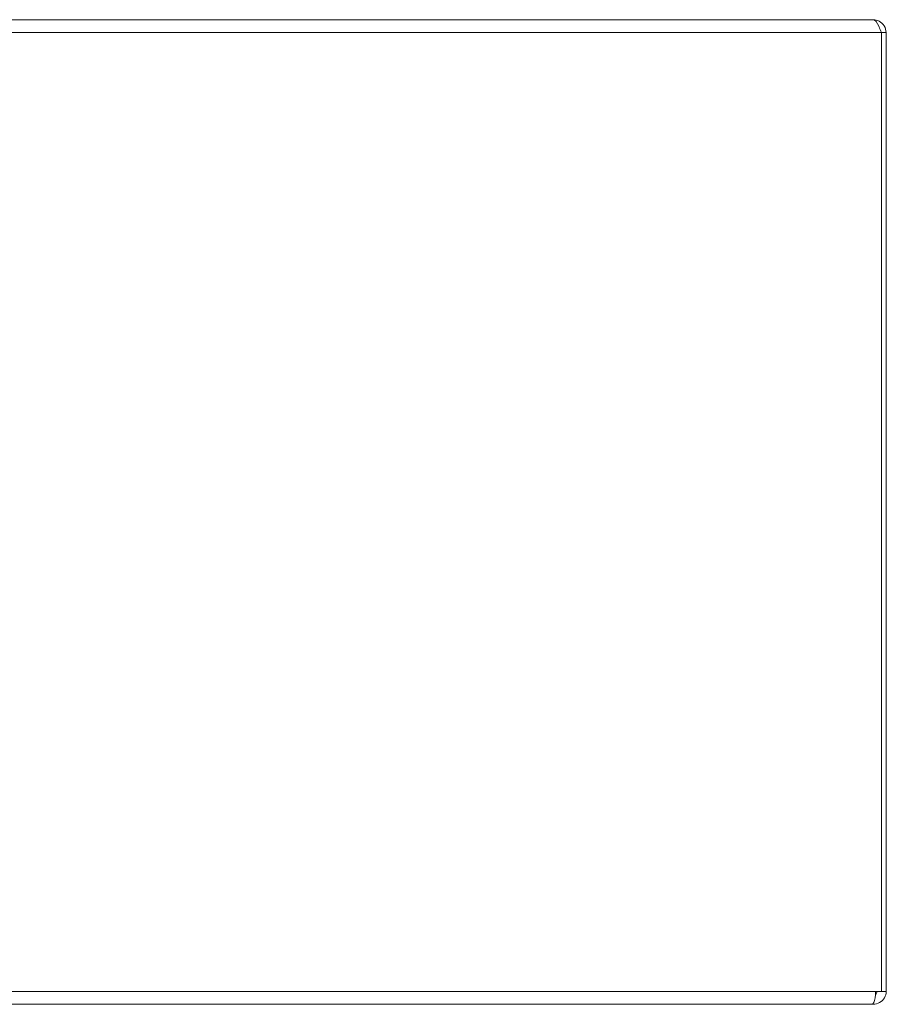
# Model space of a CAD drawing. Header units: inches. Extents: x 1 to 177, y 1 to 112.
# Tile 46 of 70: x 58 to 65, y 99 to 107. Entities that reach past the tile are written whole.
import ezdxf

# ---------------------------------------------------------------- set-up
doc = ezdxf.new("R2010")
doc.units = ezdxf.units.IN
doc.header["$LTSCALE"] = 10.666667
doc.header["$MEASUREMENT"] = 0
for name, color, linetype, lineweight in [('Dimension (ANSI)', 7, 'Continuous', 13), ('Visible (ANSI)', 7, 'Continuous', 13), ('Visible Narrow (ANSI)', 7, 'Continuous', 18)]:
    doc.layers.add(name, color=color, linetype=linetype, lineweight=lineweight)
doc.styles.add('Note Text (ANSI)', font='RomanS.shx')
doc.dimstyles.new('Default (ANSI)', dxfattribs={"dimscale": 10.666667, "dimtxt": 0.12, "dimasz": 0.098425, "dimexe": 0.125, "dimexo": 0.0625, "dimgap": 0.031496, "dimtad": 0, "dimtih": 1, "dimtoh": 1, "dimrnd": 1e-08, "dimzin": 0, "dimdsep": 46, "dimtxsty": 'Note Text (ANSI)', "dimcen": 0.09, "dimdle": 0.393701, "dimclrd": 256, "dimclre": 256, "dimclrt": 256, "dimadec": 0, "dimazin": 0, "dimtfac": 1, "dimtofl": 0, "dimtmove": 0, "dimatfit": 3, "dimfxl": 1, "dimtolj": 1, "dimtzin": 4, "dimlwd": -1, "dimlwe": -1, "dimarcsym": 0})

# ---------------------------------------------------------------- blocks, each defined once
blk = doc.blocks.new('*D12')
at = {"layer": 'Defpoints', "color": 0, "transparency": 16777216}
for p in [(64.703, 98.6005), (70.4255, 98.6005), (64.5977, 97.8705)]:
    blk.add_point(p, dxfattribs=at)
at = {"layer": 'Dimension (ANSI)', "transparency": 16777216}
for p, q in [((70.4255, 99.6504), (70.4255, 100.7003)), ((65.3696, 98.6005), (71.7588, 98.6005)), ((65.2644, 97.8705), (71.7588, 97.8705)), ((70.4255, 96.8207), (70.4255, 94.8298)), ((70.4255, 94.8298), (69.3756, 94.8298))]:
    blk.add_line(p, q, dxfattribs=at)
for points in [[(70.2505, 99.6504), (70.6004, 99.6504), (70.4255, 98.6005)], [(70.2505, 96.8207), (70.6004, 96.8207), (70.4255, 97.8705)]]:
    blk.add_solid(points, dxfattribs=at)
at = {"layer": 'Dimension (ANSI)', "transparency": 16777216, "insert": (65.1387, 95.4698), "char_height": 1.28, "attachment_point": 1, "style": 'Note Text (ANSI)'}
blk.add_mtext('\\A1;0.73', dxfattribs=at)

msp = doc.modelspace()

# ---------------------------------------------------------------- linework, layer by layer
at = {"layer": 'Visible (ANSI)'}
for p, q in [((40.9332, 106.788), (64.7227, 106.788)), ((64.791, 106.6828), (64.791, 98.8933)), ((64.791, 106.6828), (64.828, 106.6828)), ((64.828, 98.8933), (64.828, 106.6828)), ((64.7429, 98.8933), (64.791, 98.8933)), ((64.791, 98.8933), (64.828, 98.8933)), ((64.7117, 98.788), (40.9443, 98.788)), ((64.7117, 98.788), (64.7227, 98.788)), ((64.7227, 98.7948), (64.7227, 98.788))]:
    msp.add_line(p, q, dxfattribs=at)
msp.add_arc((64.7227, 98.8933), 0.0312, 308.23366, 0, dxfattribs=at)
for points, knots in [([(64.828, 106.6828), (64.828, 106.7212), (64.8051, 106.7587), (64.7709, 106.7763), (64.7561, 106.784), (64.7394, 106.788), (64.7227, 106.788)], [0, 0, 0, 0, 1.095058, 1.095058, 1.095058, 1.570796, 1.570796, 1.570796, 1.570796]), ([(64.7227, 106.788), (64.7386, 106.788), (64.7544, 106.7651), (64.7703, 106.731), (64.7772, 106.7161), (64.7841, 106.6995), (64.791, 106.6828)], [0, 0, 0, 0, 1.095058, 1.095058, 1.095058, 1.570796, 1.570796, 1.570796, 1.570796]), ([(64.7429, 98.8933), (64.7429, 98.8564), (64.7367, 98.8203), (64.7272, 98.8019), (64.7225, 98.7929), (64.7171, 98.788), (64.7117, 98.788)], [0, 0, 0, 0, 1.050651, 1.050651, 1.050651, 1.570796, 1.570796, 1.570796, 1.570796]), ([(64.7227, 98.788), (64.7596, 98.788), (64.7957, 98.809), (64.814, 98.841), (64.8231, 98.8568), (64.828, 98.875), (64.828, 98.8933)], [-1.570796, -1.570796, -1.570796, -1.570796, -0.520146, -0.520146, -0.520146, 0, 0, 0, 0])]:
    msp.add_open_spline(points, degree=3, knots=knots, dxfattribs=at)
at = {"layer": 'Visible Narrow (ANSI)'}
for p, q in [((64.791, 106.6828), (40.865, 106.6828)), ((40.913, 98.8933), (64.7429, 98.8933))]:
    msp.add_line(p, q, dxfattribs=at)

# ---------------------------------------------------------------- dimensions: what is measured, and where the dimension line sits
at = {"layer": 'Dimension (ANSI)'}
dim = msp.add_linear_dim(base=(70.4255, 98.6005), p1=(64.5977, 97.8705), p2=(64.703, 98.6005), angle=90, dimstyle='Default (ANSI)', override={"dimdec": 2, "dimtp": 0, "dimtm": 0, "dimtdec": 2, "dimatfit": 1}, dxfattribs=at)
dim.commit()
dim.dimension.update_dxf_attribs({"geometry": '*D12', "text_midpoint": (67.0892, 94.8298), "dimtype": 160})

doc.saveas('drawing.dxf')
